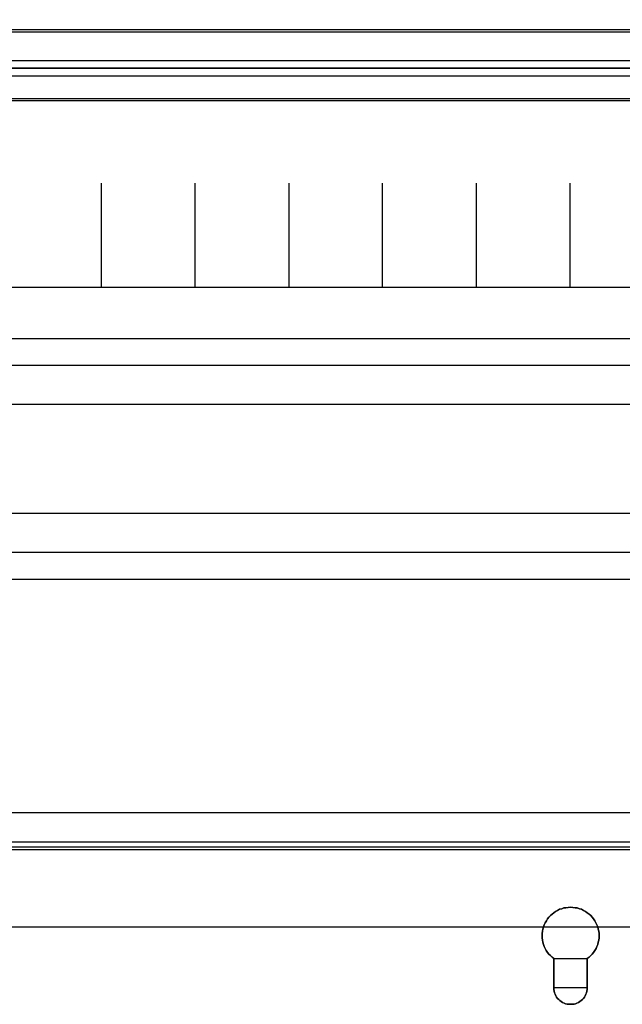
# Model space of a CAD drawing. Extents: x -543332 to -323966, y -9028 to 137422.
# Tile 59 of 250: x -444567 to -443410, y 21296 to 23186. Entities that reach past the tile are written whole.
import ezdxf

# ---------------------------------------------------------------- set-up
doc = ezdxf.new("R2010")
doc.units = 0
doc.header["$MEASUREMENT"] = 0
doc.layers.get('0').update_dxf_attribs({"color": 8})
for name, color, linetype in [('30', 7, 'Continuous'), ('5', 7, 'Continuous'), ('50', 7, 'Continuous')]:
    doc.layers.add(name, color=color, linetype=linetype)

# ---------------------------------------------------------------- blocks, each defined once
blk = doc.blocks.new('*U1106')
at = {"layer": '5', "color": 7}
for points in [[(675.198013, -756.392427), (675.559004, -756.135475), (675.868425, -755.827132), (676.177846, -755.51879), (676.435697, -755.210448), (676.693548, -754.850715), (676.899828, -754.439592), (677.054539, -754.079859), (677.209249, -753.668736), (677.31239, -753.257613), (677.41553, -752.84649), (677.4671, -752.435367), (677.4671, -752.024243), (677.4671, -751.61312), (677.41553, -751.150607), (677.31239, -750.739484), (677.209249, -750.32836), (677.054539, -749.917237), (676.848258, -749.506114), (676.641978, -749.146381), (676.435697, -748.786649), (676.177846, -748.426916), (675.868425, -748.118574), (675.559004, -747.861622), (675.198013, -747.60467), (674.888592, -747.347718), (674.476031, -747.142156), (674.11504, -746.936595), (673.702478, -746.833814), (673.289917, -746.679643), (672.877356, -746.628252), (672.464794, -746.576862), (672.000663, -746.525471), (671.536531, -746.576862), (671.12397, -746.628252), (670.711409, -746.679643), (670.298847, -746.833814), (669.886286, -746.936595), (669.525295, -747.142156), (669.112734, -747.347718), (668.803313, -747.60467), (668.442321, -747.861622), (668.1329, -748.118574), (667.823479, -748.426916), (667.565629, -748.786649), (667.359348, -749.146381), (667.153067, -749.506114), (666.946787, -749.917237), (666.792076, -750.32836), (666.688936, -750.739484), (666.585795, -751.150607), (666.534225, -751.61312), (666.534225, -752.024243), (666.534225, -752.435367), (666.585795, -752.84649), (666.688936, -753.257613), (666.792076, -753.668736), (666.946787, -754.079859), (667.101497, -754.439592), (667.307778, -754.850715), (667.565629, -755.210448), (667.823479, -755.51879), (668.1329, -755.827132), (668.442321, -756.135475), (668.803313, -756.392427), (675.198013, -756.392427)], [(666.792076, -750.328107), (666.688936, -750.739203), (666.585795, -751.150299), (666.534225, -751.612782), (666.534225, -752.023877), (666.534225, -752.434973), (666.585795, -752.846069), (666.688936, -753.257165), (666.792076, -753.668261), (666.946787, -754.079356), (667.101497, -754.439065), (667.307778, -754.850161), (667.565629, -755.20987), (667.823479, -755.518192), (668.1329, -755.826513), (668.442321, -756.134835), (668.803313, -756.39177), (668.803313, -761.99295), (668.803313, -762.301272), (668.854883, -762.660981), (668.906453, -762.969303), (669.061163, -763.226238), (669.164304, -763.534559), (669.319014, -763.791494), (669.525295, -764.048429), (669.731576, -764.253977), (669.937856, -764.459525), (670.195707, -764.665073), (670.453558, -764.819234), (670.762979, -764.973395), (671.02083, -765.076169), (671.330251, -765.127556), (671.691242, -765.178942), (672.000663, -765.178942), (672.310084, -765.178942), (672.671075, -765.127556), (672.980496, -765.076169), (673.238347, -764.973395), (673.547768, -764.819234), (673.805619, -764.665073), (674.063469, -764.459525), (674.26975, -764.253977), (674.476031, -764.048429), (674.682311, -763.791494), (674.837022, -763.534559), (674.940162, -763.226238), (675.094873, -762.969303), (675.146443, -762.660981), (675.198013, -762.301272), (675.198013, -761.99295), (675.198013, -756.39177), (675.559004, -756.134835), (675.868425, -755.826513), (676.177846, -755.518192), (676.435697, -755.20987), (676.693548, -754.850161), (676.899828, -754.439065), (677.054539, -754.079356), (677.209249, -753.668261), (677.31239, -753.257165), (677.41553, -752.846069), (677.4671, -752.434973), (677.4671, -752.023877), (677.4671, -751.612782), (677.41553, -751.150299), (677.31239, -750.739203), (677.209249, -750.328107), (677.054539, -749.917012), (676.848258, -749.505916), (676.641978, -749.146207), (676.435697, -748.786498), (676.177846, -748.426789), (675.868425, -748.118468), (675.559004, -747.861533), (675.198013, -747.604598), (674.888592, -747.347663), (674.476031, -747.142115), (674.11504, -746.936567), (673.702478, -746.833793), (673.289917, -746.679632), (672.877356, -746.628245), (672.464794, -746.576858), (672.000663, -746.525471), (671.536531, -746.576858), (671.12397, -746.628245), (670.711409, -746.679632), (670.298847, -746.833793), (669.886286, -746.936567), (669.525295, -747.142115), (669.112734, -747.347663), (668.803313, -747.604598), (668.442321, -747.861533), (668.1329, -748.118468), (667.823479, -748.426789), (667.565629, -748.786498), (667.359348, -749.146207), (667.153067, -749.505916), (666.946787, -749.917012), (666.792076, -750.328107)], [(666.792076, -750.328107), (666.688936, -750.739203), (666.585795, -751.150299), (666.534225, -751.612782), (666.534225, -752.023877), (666.534225, -752.434973), (666.585795, -752.846069), (666.688936, -753.257165), (666.792076, -753.668261), (666.946787, -754.079356), (667.101497, -754.439065), (667.307778, -754.850161), (667.565629, -755.20987), (667.823479, -755.518192), (668.1329, -755.826513), (668.442321, -756.134835), (668.803313, -756.39177), (668.803313, -761.99295), (668.803313, -762.301272), (668.854883, -762.660981), (668.906453, -762.969303), (669.061163, -763.226238), (669.164304, -763.534559), (669.319014, -763.791494), (669.525295, -764.048429), (669.731576, -764.253977), (669.937856, -764.459525), (670.195707, -764.665073), (670.453558, -764.819234), (670.762979, -764.973395), (671.02083, -765.076169), (671.330251, -765.127556), (671.691242, -765.178942), (672.000663, -765.178942), (672.310084, -765.178942), (672.671075, -765.127556), (672.980496, -765.076169), (673.238347, -764.973395), (673.547768, -764.819234), (673.805619, -764.665073), (674.063469, -764.459525), (674.26975, -764.253977), (674.476031, -764.048429), (674.682311, -763.791494), (674.837022, -763.534559), (674.940162, -763.226238), (675.094873, -762.969303), (675.146443, -762.660981), (675.198013, -762.301272), (675.198013, -761.99295), (675.198013, -756.39177), (675.559004, -756.134835), (675.868425, -755.826513), (676.177846, -755.518192), (676.435697, -755.20987), (676.693548, -754.850161), (676.899828, -754.439065), (677.054539, -754.079356), (677.209249, -753.668261), (677.31239, -753.257165), (677.41553, -752.846069), (677.4671, -752.434973), (677.4671, -752.023877), (677.4671, -751.612782), (677.41553, -751.150299), (677.31239, -750.739203), (677.209249, -750.328107), (677.054539, -749.917012), (676.848258, -749.505916), (676.641978, -749.146207), (676.435697, -748.786498), (676.177846, -748.426789), (675.868425, -748.118468), (675.559004, -747.861533), (675.198013, -747.604598), (674.888592, -747.347663), (674.476031, -747.142115), (674.11504, -746.936567), (673.702478, -746.833793), (673.289917, -746.679632), (672.877356, -746.628245), (672.464794, -746.576858), (672.000663, -746.525471), (671.536531, -746.576858), (671.12397, -746.628245), (670.711409, -746.679632), (670.298847, -746.833793), (669.886286, -746.936567), (669.525295, -747.142115), (669.112734, -747.347663), (668.803313, -747.604598), (668.442321, -747.861533), (668.1329, -748.118468), (667.823479, -748.426789), (667.565629, -748.786498), (667.359348, -749.146207), (667.153067, -749.505916), (666.946787, -749.917012), (666.792076, -750.328107)], [(666.792076, -750.328107), (666.946787, -749.917012), (667.153067, -749.505916), (667.359348, -749.146207), (667.565629, -748.786498), (667.823479, -748.426789), (668.1329, -748.118468), (668.442321, -747.861533), (668.803313, -747.604598), (669.112734, -747.347663), (669.525295, -747.142115), (669.886286, -746.936567), (670.298847, -746.833793), (670.711409, -746.679632), (671.12397, -746.628245), (671.536531, -746.576858), (672.000663, -746.525471), (672.464794, -746.576858), (672.877356, -746.628245), (673.289917, -746.679632), (673.702478, -746.833793), (674.11504, -746.936567), (674.476031, -747.142115), (674.888592, -747.347663), (675.198013, -747.604598), (675.559004, -747.861533), (675.868425, -748.118468), (676.177846, -748.426789), (676.435697, -748.786498), (676.641978, -749.146207), (676.848258, -749.505916), (677.054539, -749.917012), (677.209249, -750.328107), (677.31239, -750.739203), (677.41553, -751.150299), (677.4671, -751.612782), (677.4671, -752.023877), (677.4671, -752.434973), (677.41553, -752.846069), (677.31239, -753.257165), (677.209249, -753.668261), (677.054539, -754.079356), (676.899828, -754.439065), (676.693548, -754.850161), (676.435697, -755.20987), (676.177846, -755.518192), (675.868425, -755.826513), (675.559004, -756.134835), (675.198013, -756.39177), (675.198013, -761.99295), (675.198013, -762.301272), (675.146443, -762.660981), (675.094873, -762.969303), (674.940162, -763.226238), (674.837022, -763.534559), (674.682311, -763.791494), (674.476031, -764.048429), (674.26975, -764.253977), (674.063469, -764.459525), (673.805619, -764.665073), (673.547768, -764.819234), (673.238347, -764.973395), (672.980496, -765.076169), (672.671075, -765.127556), (672.310084, -765.178942), (672.000663, -765.178942), (671.691242, -765.178942), (671.330251, -765.127556), (671.02083, -765.076169), (670.762979, -764.973395), (670.453558, -764.819234), (670.195707, -764.665073), (669.937856, -764.459525), (669.731576, -764.253977), (669.525295, -764.048429), (669.319014, -763.791494), (669.164304, -763.534559), (669.061163, -763.226238), (668.906453, -762.969303), (668.854883, -762.660981), (668.803313, -762.301272), (668.803313, -761.99295), (668.803313, -756.39177), (668.442321, -756.134835), (668.1329, -755.826513), (667.823479, -755.518192), (667.565629, -755.20987), (667.307778, -754.850161), (667.101497, -754.439065), (666.946787, -754.079356), (666.792076, -753.668261), (666.688936, -753.257165), (666.585795, -752.846069), (666.534225, -752.434973), (666.534225, -752.023877), (666.534225, -751.612782), (666.585795, -751.150299), (666.688936, -750.739203), (666.792076, -750.328107)], [(668.803513, -761.993235), (668.803513, -756.389779), (668.803513, -761.993235)], [(675.195162, -761.993235), (675.195162, -756.389779), (675.195162, -761.993235)], [(668.803513, -761.990587), (668.803513, -762.299137), (668.85508, -762.659113), (668.906646, -762.967663), (669.061347, -763.224789), (669.164481, -763.533339), (669.319182, -763.790465), (669.52545, -764.04759), (669.731718, -764.253291), (669.937985, -764.458991), (670.19582, -764.664692), (670.453655, -764.818967), (670.763056, -764.973242), (671.020891, -765.076092), (671.330293, -765.127517), (671.691261, -765.178942), (672.000663, -765.178942), (672.310064, -765.178942), (672.671033, -765.127517), (672.980435, -765.076092), (673.238269, -764.973242), (673.547671, -764.818967), (673.805506, -764.664692), (674.06334, -764.458991), (674.269608, -764.253291), (674.475876, -764.04759), (674.682144, -763.790465), (674.836844, -763.533339), (674.939978, -763.224789), (675.094679, -762.967663), (675.146246, -762.659113), (675.197813, -762.299137), (675.197813, -761.990587), (668.803513, -761.990587)]]:
    blk.add_lwpolyline(points, close=True, dxfattribs=at)
at = {"layer": '50', "color": 7}
for points in [[(491.918695, -750.333491), (851.82548, -750.333491)], [(503.983265, -85.921426), (839.76091, -85.921426), (839.76091, -735.000783), (503.983265, -735.000783), (503.983265, -85.921426)], [(507.824617, -728.385739), (835.919558, -728.385739), (835.919558, -441.457538), (507.824617, -441.457538), (507.824617, -728.385739)], [(507.824617, -578.069586), (835.919558, -578.069586), (835.919558, -591.771043), (507.824617, -591.771043), (507.824617, -578.069586)]]:
    blk.add_lwpolyline(points, dxfattribs=at)
blk.add_lwpolyline([(508.238179, -578.482695), (835.505996, -578.482695), (835.505996, -591.357933), (508.238179, -591.357933), (508.238179, -578.482695)], close=True, dxfattribs=at)
blk = doc.blocks.new('*U1125')
at = {"layer": '50', "color": 7}
for points in [[(832.001083, -585.500256), (512.000243, -585.500256)], [(515.970229, -584.006707), (827.968097, -584.006707)]]:
    blk.add_lwpolyline(points, dxfattribs=at)
blk = doc.blocks.new('*U1129')
at = {"layer": '50', "color": 7}
for points in [[(512.000243, -585.497608), (832.001083, -585.497608)], [(832.001083, -735.498632), (512.000243, -735.498632)], [(515.970229, -734.007732), (827.968097, -734.007732)], [(827.968097, -586.988509), (515.970229, -586.988509)], [(827.968097, -586.988509), (515.970229, -586.988509)], [(509.985212, -627.512936), (834.016113, -627.512936)], [(827.968097, -586.988509), (515.970229, -586.988509)], [(509.985212, -627.512936), (834.016113, -627.512936)], [(581.907835, -627.555306), (581.907835, -607.543341)], [(599.863306, -627.555306), (599.863306, -607.543341)], [(617.924818, -627.555306), (617.924818, -607.543341)], [(635.898846, -627.555306), (635.898846, -607.543341)], [(653.960359, -627.555306), (653.960359, -607.543341)], [(671.937038, -627.555306), (671.937038, -607.543341)], [(509.985212, -637.345466), (834.016113, -637.345466), (834.016113, -683.650775), (509.985212, -683.650775), (509.985212, -637.345466)]]:
    blk.add_lwpolyline(points, dxfattribs=at)
blk = doc.blocks.new('*U1130')
at = {"layer": '30', "color": 7}
blk.add_lwpolyline([(499.9802, -642.474906), (844.087401, -642.474906), (844.087401, -678.452483), (499.9802, -678.452483), (499.9802, -642.474906)], close=True, dxfattribs=at)
for points in [[(499.9802, -642.474906), (844.087401, -642.474906), (844.087401, -678.452483), (499.9802, -678.452483), (499.9802, -642.474906)], [(499.9802, -649.971779), (844.087401, -649.971779), (844.087401, -670.95561), (499.9802, -670.95561), (499.9802, -649.971779)]]:
    blk.add_lwpolyline(points, dxfattribs=at)

msp = doc.modelspace()

# ---------------------------------------------------------------- block references
at = {"xscale": 10, "yscale": 10, "zscale": 10}
for name in ['*U1106', '*U1125', '*U1130', '*U1129']:
    msp.add_blockref(name, (-450229.1, 28948), dxfattribs=at)

doc.saveas('drawing.dxf')
